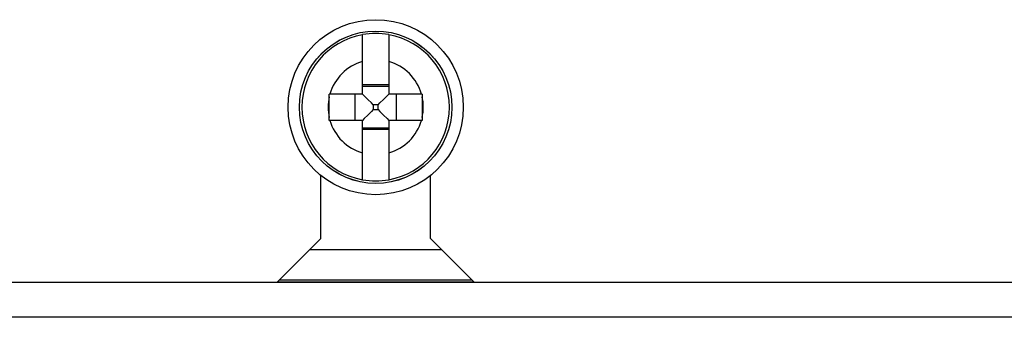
# Model space of a CAD drawing. Header units: millimetres. Extents: x -2579 to 1363, y -329 to 2298.
# Tile 147 of 256: x -1287 to -1242, y 2236 to 2250. Entities that reach past the tile are written whole.
import ezdxf

# ---------------------------------------------------------------- set-up
doc = ezdxf.new("R2010")
doc.units = ezdxf.units.MM
doc.header["$LTSCALE"] = 30.734
doc.linetypes.add('CENTER', pattern=[0.6, 0.375, -0.075, 0.075, -0.075])
doc.layers.get('0').update_dxf_attribs({"linetype": 'CONTINUOUS'})

msp = doc.modelspace()

# ---------------------------------------------------------------- linework, layer by layer
at = {"color": 7}
for p, q in [((-1271.338, 2246.42), (-1271.338, 2249.135)), ((-1270.138, 2249.135), (-1270.138, 2246.42)), ((-1270.138, 2246.84), (-1271.338, 2246.84)), ((-1271.338, 2246.42), (-1272.858, 2246.42)), ((-1271.684, 2246.42), (-1271.684, 2245.22)), ((-1270.138, 2246.766), (-1271.338, 2246.766)), ((-1271.259, 2246.341), (-1271.338, 2246.42)), ((-1270.218, 2246.341), (-1270.138, 2246.42)), ((-1268.619, 2246.42), (-1270.138, 2246.42)), ((-1269.793, 2245.22), (-1269.793, 2246.42)), ((-1268.619, 2246.42), (-1268.618, 2246.327)), ((-1272.858, 2245.313), (-1272.858, 2246.297)), ((-1270.85, 2245.931), (-1270.932, 2246.014)), ((-1270.627, 2245.931), (-1270.85, 2245.931)), ((-1270.85, 2245.931), (-1270.85, 2245.709)), ((-1270.627, 2245.931), (-1270.544, 2246.014)), ((-1270.627, 2245.709), (-1270.627, 2245.931)), ((-1268.618, 2246.327), (-1268.618, 2245.313)), ((-1270.85, 2245.709), (-1270.932, 2245.626)), ((-1270.85, 2245.709), (-1270.627, 2245.709)), ((-1270.627, 2245.709), (-1270.545, 2245.626)), ((-1272.858, 2245.22), (-1272.858, 2245.313)), ((-1271.338, 2245.22), (-1272.858, 2245.22)), ((-1271.259, 2245.299), (-1271.338, 2245.22)), ((-1271.338, 2242.505), (-1271.338, 2245.22)), ((-1270.218, 2245.3), (-1270.138, 2245.22)), ((-1268.619, 2245.22), (-1270.138, 2245.22)), ((-1270.138, 2245.22), (-1270.138, 2242.505)), ((-1268.618, 2245.313), (-1268.619, 2245.22)), ((-1271.338, 2244.874), (-1270.138, 2244.874)), ((-1270.138, 2244.8), (-1271.338, 2244.8)), ((-1273.238, 2239.82), (-1273.238, 2242.701)), ((-1268.238, 2239.82), (-1268.238, 2242.701)), ((-1275.238, 2237.82), (-1273.238, 2239.82)), ((-1268.238, 2239.82), (-1266.238, 2237.82)), ((-1491.238, 2237.82), (-1275.238, 2237.82)), ((-1275.238, 2237.82), (-1266.238, 2237.82)), ((-1266.338, 2237.92), (-1275.138, 2237.92)), ((-1266.238, 2237.82), (-1195.738, 2237.82)), ((-1194.988, 2236.22), (-1796.488, 2236.22))]:
    msp.add_line(p, q, dxfattribs=at)
at = {"color": 7, "linetype": 'CENTER'}
for p, q in [((-1273.738, 2239.32), (-1267.738, 2239.32)), ((-1266.238, 2237.82), (-1275.238, 2237.82))]:
    msp.add_line(p, q, dxfattribs=at)
at = {"color": 7}
for points in [[(-1272.858, 2246.297), (-1272.858, 2246.389), (-1272.858, 2246.42)], [(-1270.932, 2246.014), (-1271.097, 2246.179), (-1271.259, 2246.341)], [(-1270.544, 2246.014), (-1270.38, 2246.179), (-1270.218, 2246.341)], [(-1270.932, 2245.626), (-1271.097, 2245.462), (-1271.259, 2245.299)], [(-1270.545, 2245.626), (-1270.38, 2245.462), (-1270.218, 2245.3)]]:
    msp.add_lwpolyline(points, dxfattribs=at)
for radius in [4, 3.482, 3.481]:
    msp.add_circle((-1270.738, 2245.82), radius, dxfattribs=at)
for radius, start, end in [(3.368, 100.2607, 259.7393), (3.369, 79.7405, 100.2595), (3.368, 280.2607, 79.7393), (2.173, 106.029, 163.971), (2.173, 16.029, 73.971), (2.173, 167.3276, 192.6724), (2.173, 347.3276, 12.6724), (2.173, 196.029, 253.971), (2.173, 286.029, 343.971), (3.369, 259.7405, 280.2595)]:
    msp.add_arc((-1270.738, 2245.82), radius, start, end, dxfattribs=at)

doc.saveas('drawing.dxf')
